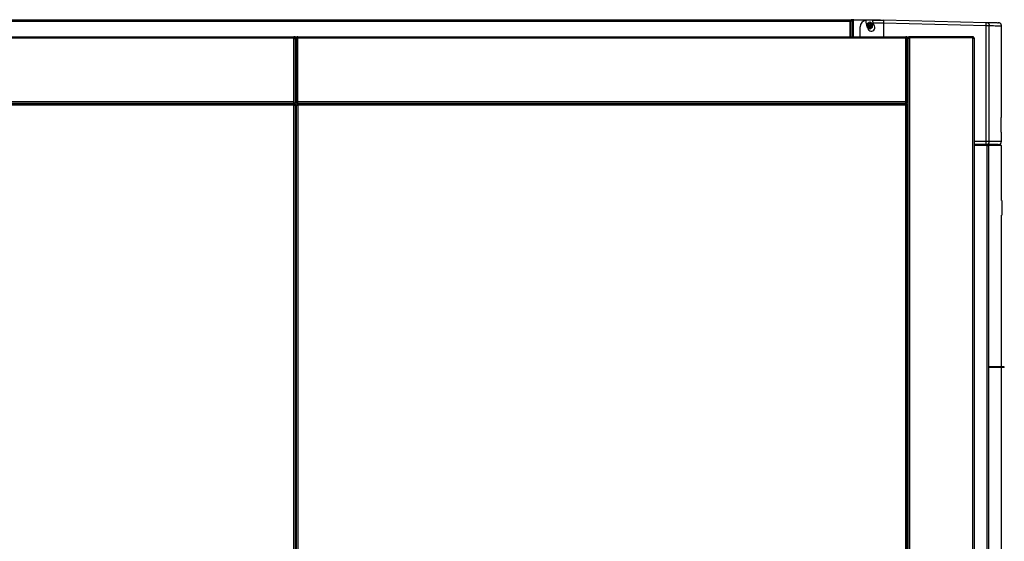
# Model space of a CAD drawing. Header units: millimetres. Extents: x 42 to 514, y 147 to 318.
# Tile 70 of 90: x 362 to 414, y 174 to 202. Entities that reach past the tile are written whole.
import ezdxf

# ---------------------------------------------------------------- set-up
doc = ezdxf.new("R2010")
doc.units = ezdxf.units.MM

msp = doc.modelspace()

# ---------------------------------------------------------------- linework, layer by layer
at = {"color": 7, "linetype": 'Continuous', "lineweight": 25}
for p, q in [((327.341, 201.759), (405.951, 201.759)), ((327.391, 201.834), (406.026, 201.834)), ((405.951, 201.759), (405.941, 201.751)), ((405.941, 201.751), (405.941, 201.751)), ((405.97, 201.762), (406.046, 201.801)), ((405.994, 201.762), (405.97, 201.762)), ((405.994, 201.762), (406.095, 201.814)), ((406.026, 201.834), (406.026, 201.801)), ((406.141, 201.834), (406.026, 201.834)), ((406.095, 201.814), (406.071, 201.814)), ((406.124, 201.826), (406.149, 201.835)), ((406.141, 201.832), (406.141, 201.834)), ((406.148, 201.834), (406.141, 201.834)), ((406.149, 201.835), (407.533, 201.835)), ((407.139, 201.722), (407.146, 201.756)), ((407.139, 201.722), (407.149, 201.668)), ((407.705, 201.791), (407.145, 201.791)), ((407.146, 201.756), (407.145, 201.791)), ((407.533, 201.835), (407.533, 201.791)), ((407.705, 201.791), (407.705, 201.834)), ((407.705, 201.834), (413.135, 201.692)), ((406.472, 200.985), (406.472, 201.459)), ((406.787, 201.621), (406.8, 201.61)), ((406.988, 201.698), (406.841, 201.613)), ((406.841, 201.613), (406.841, 201.466)), ((406.852, 201.437), (406.988, 201.359)), ((406.864, 201.588), (406.983, 201.656)), ((406.864, 201.452), (406.864, 201.588)), ((406.983, 201.383), (406.864, 201.452)), ((406.983, 201.656), (407.101, 201.588)), ((407.101, 201.452), (406.983, 201.383)), ((407.134, 201.613), (406.988, 201.698)), ((406.988, 201.359), (407.134, 201.444)), ((407.101, 201.588), (407.101, 201.452)), ((407.134, 201.444), (407.134, 201.613)), ((407.149, 201.668), (407.705, 201.668)), ((407.705, 201.668), (413.135, 201.526)), ((407.705, 201.668), (407.705, 200.933)), ((413.135, 195.401), (413.135, 201.526)), ((413.135, 201.526), (413.295, 201.526)), ((413.295, 195.401), (413.295, 201.526)), ((413.938, 196.674), (413.938, 201.509)), ((344.482, 200.933), (376.582, 200.933)), ((376.582, 200.85), (344.482, 200.85)), ((376.665, 200.933), (376.582, 200.933)), ((376.582, 197.517), (376.582, 200.85)), ((376.665, 200.85), (376.582, 200.85)), ((376.623, 200.842), (376.623, 200.85)), ((376.665, 200.933), (376.665, 200.85)), ((376.665, 200.826), (376.665, 200.85)), ((376.665, 197.433), (376.665, 200.826)), ((376.698, 200.85), (376.74, 200.85)), ((376.698, 200.85), (376.698, 200.826)), ((376.698, 200.826), (376.698, 197.433)), ((376.74, 200.85), (376.74, 200.854)), ((376.782, 200.85), (376.782, 200.933)), ((376.782, 200.933), (408.882, 200.933)), ((408.882, 200.85), (376.782, 200.85)), ((376.782, 197.517), (376.782, 200.85)), ((406.476, 200.933), (406.472, 200.985)), ((408.965, 200.933), (408.882, 200.933)), ((408.882, 197.517), (408.882, 200.85)), ((408.965, 200.85), (408.882, 200.85)), ((408.923, 200.842), (408.923, 200.85)), ((408.965, 200.933), (408.965, 200.85)), ((408.965, 200.826), (408.965, 200.85)), ((408.965, 197.433), (408.965, 200.826)), ((409.04, 200.85), (408.998, 200.85)), ((408.998, 200.814), (408.998, 200.85)), ((408.998, 200.814), (408.998, 155.498)), ((409.082, 200.892), (409.082, 200.933)), ((412.415, 200.933), (409.082, 200.933)), ((412.415, 200.892), (409.082, 200.892)), ((409.082, 200.868), (409.082, 155.517)), ((412.415, 200.868), (409.082, 200.868)), ((409.223, 200.892), (409.223, 200.868)), ((412.19, 200.892), (412.19, 200.868)), ((412.415, 200.933), (412.415, 200.892)), ((412.415, 200.868), (412.415, 155.517)), ((412.498, 200.85), (412.498, 155.433)), ((408.965, 200.573), (408.998, 200.573)), ((408.965, 200.483), (408.998, 200.483)), ((408.965, 200.31), (408.998, 200.31)), ((408.965, 200.227), (408.998, 200.227)), ((376.698, 199.676), (376.665, 199.676)), ((376.698, 199.75), (376.682, 199.75)), ((408.998, 199.767), (408.965, 199.767)), ((408.965, 199.747), (408.998, 199.747)), ((408.965, 199.713), (408.998, 199.713)), ((408.965, 199.418), (408.998, 199.418)), ((408.965, 199.415), (408.998, 199.415)), ((408.965, 199.264), (408.998, 199.264)), ((408.965, 199.115), (408.998, 199.115)), ((344.464, 197.4), (376.6, 197.4)), ((344.482, 197.517), (376.582, 197.517)), ((344.482, 197.433), (376.582, 197.433)), ((376.582, 197.317), (344.482, 197.317)), ((366.873, 197.4), (366.873, 197.433)), ((366.973, 197.4), (366.973, 197.433)), ((367.673, 197.4), (367.673, 197.433)), ((376.582, 197.433), (376.582, 197.517)), ((376.665, 197.433), (376.582, 197.433)), ((376.582, 155.517), (376.582, 197.317)), ((376.6, 197.4), (376.6, 197.358)), ((376.6, 197.322), (376.6, 197.358)), ((376.665, 197.335), (376.623, 197.335)), ((376.665, 197.433), (376.698, 197.433)), ((376.665, 155.498), (376.665, 197.335)), ((376.698, 197.335), (376.665, 197.335)), ((376.782, 197.433), (376.698, 197.433)), ((376.698, 197.335), (376.698, 155.498)), ((376.698, 197.335), (376.74, 197.335)), ((376.74, 197.335), (376.776, 197.335)), ((376.764, 197.4), (408.9, 197.4)), ((376.764, 197.4), (376.764, 197.358)), ((376.782, 197.517), (408.882, 197.517)), ((376.782, 197.433), (376.782, 197.517)), ((376.782, 197.433), (408.882, 197.433)), ((376.782, 197.317), (376.782, 155.517)), ((408.882, 197.317), (376.782, 197.317)), ((389.523, 197.4), (389.523, 197.433)), ((389.623, 197.4), (389.623, 197.433)), ((390.323, 197.4), (390.323, 197.433)), ((406.265, 197.4), (406.265, 197.433)), ((408.882, 197.433), (408.882, 197.517)), ((408.965, 197.433), (408.882, 197.433)), ((408.882, 155.517), (408.882, 197.317)), ((408.9, 197.4), (408.9, 197.358)), ((408.9, 197.322), (408.9, 197.358)), ((408.965, 197.335), (408.923, 197.335)), ((408.965, 155.498), (408.965, 197.335)), ((408.998, 197.335), (408.965, 197.335)), ((413.923, 196.674), (413.938, 196.674)), ((413.923, 195.894), (413.923, 196.674)), ((413.938, 195.894), (413.923, 195.894)), ((413.938, 195.401), (413.938, 195.894)), ((413.13, 195.234), (412.498, 195.234)), ((412.498, 195.217), (413.455, 195.217)), ((413.19, 195.183), (412.498, 195.183)), ((413.295, 195.401), (413.135, 195.401)), ((413.19, 155.433), (413.19, 195.183)), ((413.19, 195.183), (413.256, 195.183)), ((413.256, 195.183), (413.256, 155.433)), ((413.938, 195.183), (413.256, 195.183)), ((413.437, 195.234), (413.455, 195.217)), ((413.455, 195.217), (413.455, 195.183)), ((413.938, 192.283), (413.938, 195.183)), ((413.932, 192.283), (413.955, 192.283)), ((413.955, 192.283), (413.955, 192.25)), ((413.955, 192.25), (413.955, 191.55)), ((413.955, 191.517), (413.932, 191.517)), ((413.938, 183.5), (413.938, 191.517)), ((413.955, 191.55), (413.955, 191.517)), ((413.36, 183.5), (413.284, 183.5)), ((413.36, 183.467), (413.284, 183.467)), ((413.36, 183.467), (413.36, 183.5)), ((413.427, 183.5), (413.36, 183.5)), ((413.427, 183.467), (413.36, 183.467)), ((413.427, 183.467), (413.427, 183.5)), ((414.087, 183.5), (413.427, 183.5)), ((414.087, 183.467), (413.427, 183.467)), ((413.938, 166.833), (413.938, 183.467)), ((414.087, 183.467), (414.087, 183.5))]:
    msp.add_line(p, q, dxfattribs=at)
at = {"color": 8, "linetype": 'Continuous', "lineweight": 25}
for p, q in [((405.941, 200.933), (405.941, 201.751)), ((405.994, 200.933), (405.994, 201.762)), ((406.095, 200.933), (406.095, 201.814)), ((406.124, 200.933), (406.124, 201.826)), ((406.905, 201.534), (407.071, 201.534)), ((376.698, 199.792), (376.665, 199.792)), ((408.965, 199.85), (408.998, 199.85)), ((408.998, 199.617), (408.965, 199.617)), ((366.932, 197.4), (366.932, 197.433)), ((367.057, 197.4), (367.057, 197.433)), ((389.582, 197.4), (389.582, 197.433)), ((389.707, 197.4), (389.707, 197.433)), ((406.365, 197.4), (406.365, 197.433)), ((413.135, 195.401), (412.498, 195.401)), ((413.938, 195.401), (413.295, 195.401)), ((413.955, 192.25), (413.932, 192.25)), ((413.932, 191.55), (413.955, 191.55))]:
    msp.add_line(p, q, dxfattribs=at)
at = {"color": 7, "linetype": 'Continuous', "lineweight": 25}
msp.add_circle((406.988, 201.529), 0.0833, dxfattribs=at)
for centre, radius, start, end in [((406.805, 201.459), 0.333, 95.7392, 180), ((407.705, 201.791), 0.933, 180, 190.5143), ((407.483, 201.759), 0.075, 24.975, 48.4289), ((407.705, 201.791), 0.923, 191.3221, 206.3795), ((407.062, 201.412), 0.187, 189.5101, 46.9096), ((407.705, 201.791), 0.57, 192.4903, 205.2441), ((411.542, 201.609), 1.594, 357.0051, 2.9949), ((376.707, 199.783), 0.0417, 180, 258.463), ((376.707, 199.783), 0.0833, 240, 264.2608), ((411.54, 195.359), 1.595, 355.5053, 1.4957), ((413.129, 195.4), 0.166, 270.3546, 0.3536), ((413.772, 195.401), 0.167, 270, 0)]:
    msp.add_arc(centre, radius, start, end, dxfattribs=at)
for points, knots in [([(405.941, 201.751), (405.946, 201.752), (405.956, 201.754), (405.97, 201.757), (405.983, 201.759), (405.99, 201.761), (405.994, 201.762)], [0, 0, 0, 0, 0.249994, 0.499992, 0.749983, 1, 1, 1, 1]), ([(405.941, 201.751), (405.944, 201.752), (405.949, 201.754), (405.957, 201.757), (405.964, 201.759), (405.968, 201.761), (405.97, 201.762)], [0, 0, 0, 0, 0.2499941, 0.4999805, 0.7499697, 1, 1, 1, 1]), ([(406.026, 201.834), (406.02, 201.833), (406.007, 201.831), (405.988, 201.814), (405.97, 201.789), (405.957, 201.769), (405.951, 201.759)], [0, 0, 0, 0, 0.249996, 0.499999, 0.750018, 1, 1, 1, 1]), ([(406.026, 201.801), (406.02, 201.8), (406.007, 201.799), (405.988, 201.79), (405.97, 201.776), (405.957, 201.765), (405.951, 201.759)], [0, 0, 0, 0, 0.249998, 0.500006, 0.750015, 1, 1, 1, 1]), ([(406.095, 201.814), (406.097, 201.815), (406.101, 201.817), (406.108, 201.82), (406.116, 201.823), (406.121, 201.825), (406.124, 201.826)], [0, 0, 0, 0, 0.2500303, 0.5000195, 0.7500059, 1, 1, 1, 1]), ([(407.705, 201.791), (407.705, 201.783), (407.705, 201.767), (407.705, 201.737), (407.705, 201.704), (407.705, 201.68), (407.705, 201.668)], [0, 0, 0, 0, 0.239848, 0.486438, 0.739809, 1, 1, 1, 1]), ([(413.135, 201.692), (413.155, 201.69), (413.188, 201.685), (413.225, 201.664), (413.25, 201.642), (413.27, 201.616), (413.29, 201.578), (413.293, 201.546), (413.295, 201.526)], [0, 0, 0, 0, 0.239816, 0.384581, 0.49999, 0.631415, 0.760185, 1, 1, 1, 1]), ([(413.135, 201.692), (413.21, 201.69), (413.361, 201.686), (413.53, 201.682), (413.66, 201.679), (413.74, 201.676), (413.778, 201.675), (413.772, 201.676), (413.771, 201.676)], [0, 0, 0, 0, 0.186633, 0.373212, 0.560059, 0.747232, 0.934403, 1, 1, 1, 1]), ([(413.938, 201.509), (413.936, 201.53), (413.933, 201.561), (413.913, 201.6), (413.892, 201.626), (413.866, 201.648), (413.828, 201.669), (413.797, 201.673), (413.776, 201.675)], [0, 0, 0, 0, 0.23981, 0.368593, 0.499996, 0.631412, 0.760183, 1, 1, 1, 1]), ([(376.582, 200.85), (376.591, 200.848), (376.61, 200.845), (376.636, 200.84), (376.654, 200.834), (376.664, 200.83), (376.665, 200.827), (376.665, 200.826)], [0, 0, 0, 0, 0.218156, 0.436318, 0.654485, 0.872645, 1, 1, 1, 1]), ([(376.782, 200.933), (376.772, 200.932), (376.753, 200.93), (376.728, 200.915), (376.709, 200.894), (376.7, 200.87), (376.699, 200.855), (376.698, 200.85)], [0, 0, 0, 0, 0.218152, 0.436327, 0.654479, 0.87265, 1, 1, 1, 1]), ([(376.698, 200.826), (376.699, 200.828), (376.701, 200.831), (376.716, 200.837), (376.738, 200.842), (376.761, 200.846), (376.776, 200.849), (376.782, 200.85)], [0, 0, 0, 0, 0.218152, 0.436316, 0.654481, 0.872649, 1, 1, 1, 1]), ([(376.782, 200.892), (376.777, 200.891), (376.767, 200.89), (376.754, 200.882), (376.744, 200.87), (376.74, 200.859), (376.74, 200.852), (376.74, 200.85)], [0, 0, 0, 0, 0.228382, 0.45676, 0.68505, 0.91333, 1, 1, 1, 1]), ([(408.882, 200.85), (408.891, 200.848), (408.91, 200.845), (408.936, 200.84), (408.954, 200.834), (408.964, 200.83), (408.965, 200.827), (408.965, 200.826)], [0, 0, 0, 0, 0.218151, 0.436319, 0.654482, 0.872645, 1, 1, 1, 1]), ([(409.082, 200.933), (409.072, 200.932), (409.053, 200.93), (409.027, 200.915), (409.008, 200.893), (408.999, 200.87), (408.999, 200.855), (408.998, 200.85)], [0, 0, 0, 0, 0.221091, 0.442205, 0.663313, 0.884421, 1, 1, 1, 1]), ([(408.998, 200.814), (408.999, 200.818), (409.002, 200.826), (409.018, 200.839), (409.043, 200.852), (409.066, 200.861), (409.079, 200.867), (409.082, 200.868)], [0, 0, 0, 0, 0.232309, 0.464685, 0.697087, 0.929479, 1, 1, 1, 1]), ([(409.082, 200.892), (409.076, 200.891), (409.066, 200.89), (409.053, 200.881), (409.043, 200.868), (409.04, 200.857), (409.04, 200.851), (409.04, 200.85)], [0, 0, 0, 0, 0.239535, 0.479029, 0.71849, 0.957899, 1, 1, 1, 1]), ([(409.069, 200.889), (409.069, 200.887), (409.067, 200.875), (409.065, 200.861), (409.064, 200.85)], [0, 0, 0, 0, 0.215502, 1, 1, 1, 1]), ([(409.082, 200.892), (409.08, 200.891), (409.077, 200.89), (409.073, 200.88), (409.069, 200.87), (409.067, 200.863), (409.067, 200.862)], [0, 0, 0, 0, 0.307358, 0.614681, 0.922032, 1, 1, 1, 1]), ([(412.29, 200.868), (412.277, 200.874), (412.245, 200.89), (412.21, 200.891), (412.19, 200.892)], [0, 0, 0, 0, 0.416985, 1, 1, 1, 1]), ([(412.398, 200.868), (412.4, 200.871), (412.403, 200.879), (412.408, 200.887), (412.412, 200.891), (412.414, 200.891), (412.415, 200.892)], [0, 0, 0, 0, 0.234526, 0.556196, 0.877872, 1, 1, 1, 1]), ([(412.498, 200.85), (412.497, 200.861), (412.495, 200.883), (412.475, 200.91), (412.448, 200.929), (412.426, 200.932), (412.415, 200.933)], [0, 0, 0, 0, 0.250013, 0.499998, 0.749995, 1, 1, 1, 1]), ([(412.454, 200.862), (412.454, 200.863), (412.453, 200.87), (412.445, 200.88), (412.431, 200.89), (412.421, 200.891), (412.415, 200.892)], [0, 0, 0, 0, 0.06999, 0.380007, 0.689993, 1, 1, 1, 1]), ([(412.415, 200.868), (412.426, 200.866), (412.448, 200.863), (412.475, 200.859), (412.495, 200.854), (412.497, 200.851), (412.498, 200.85)], [0, 0, 0, 0, 0.249997, 0.500001, 0.75001, 1, 1, 1, 1]), ([(376.6, 197.4), (376.598, 197.399), (376.595, 197.396), (376.591, 197.377), (376.586, 197.349), (376.583, 197.327), (376.582, 197.317)], [0, 0, 0, 0, 0.249988, 0.5, 0.750012, 1, 1, 1, 1]), ([(376.6, 197.358), (376.598, 197.358), (376.595, 197.356), (376.591, 197.347), (376.586, 197.333), (376.583, 197.322), (376.582, 197.317)], [0, 0, 0, 0, 0.249975, 0.5, 0.750025, 1, 1, 1, 1]), ([(376.582, 197.317), (376.593, 197.318), (376.614, 197.321), (376.642, 197.326), (376.661, 197.33), (376.664, 197.333), (376.665, 197.335)], [0, 0, 0, 0, 0.25, 0.5, 0.750008, 1, 1, 1, 1]), ([(376.582, 197.317), (376.587, 197.318), (376.598, 197.321), (376.612, 197.326), (376.622, 197.33), (376.623, 197.333), (376.623, 197.335)], [0, 0, 0, 0, 0.249988, 0.500014, 0.750024, 1, 1, 1, 1]), ([(376.698, 197.335), (376.7, 197.333), (376.702, 197.33), (376.721, 197.326), (376.749, 197.321), (376.771, 197.318), (376.782, 197.317)], [0, 0, 0, 0, 0.249992, 0.5, 0.75, 1, 1, 1, 1]), ([(376.74, 197.335), (376.741, 197.333), (376.742, 197.33), (376.752, 197.326), (376.765, 197.321), (376.776, 197.318), (376.782, 197.317)], [0, 0, 0, 0, 0.249976, 0.499986, 0.750012, 1, 1, 1, 1]), ([(376.782, 197.317), (376.78, 197.327), (376.777, 197.349), (376.773, 197.377), (376.768, 197.396), (376.765, 197.399), (376.764, 197.4)], [0, 0, 0, 0, 0.249988, 0.5, 0.750012, 1, 1, 1, 1]), ([(376.782, 197.317), (376.78, 197.322), (376.777, 197.333), (376.773, 197.347), (376.768, 197.356), (376.765, 197.358), (376.764, 197.358)], [0, 0, 0, 0, 0.249975, 0.5, 0.750025, 1, 1, 1, 1]), ([(408.9, 197.4), (408.898, 197.399), (408.895, 197.396), (408.891, 197.377), (408.886, 197.349), (408.883, 197.327), (408.882, 197.317)], [0, 0, 0, 0, 0.249988, 0.5, 0.750012, 1, 1, 1, 1]), ([(408.9, 197.358), (408.898, 197.358), (408.895, 197.356), (408.891, 197.347), (408.886, 197.333), (408.883, 197.322), (408.882, 197.317)], [0, 0, 0, 0, 0.249975, 0.5, 0.750025, 1, 1, 1, 1]), ([(408.882, 197.317), (408.893, 197.318), (408.914, 197.321), (408.942, 197.326), (408.961, 197.33), (408.964, 197.333), (408.965, 197.335)], [0, 0, 0, 0, 0.249998, 0.500001, 0.750009, 1, 1, 1, 1]), ([(408.882, 197.317), (408.887, 197.318), (408.898, 197.321), (408.912, 197.326), (408.922, 197.33), (408.923, 197.333), (408.923, 197.335)], [0, 0, 0, 0, 0.249999, 0.500015, 0.750024, 1, 1, 1, 1]), ([(413.767, 195.234), (413.767, 195.234), (413.768, 195.234), (413.721, 195.234), (413.635, 195.234), (413.508, 195.234), (413.344, 195.234), (413.202, 195.234), (413.13, 195.234)], [0, 0, 0, 0, 0.120209, 0.296444, 0.4727153, 0.6485639, 0.8242538, 1, 1, 1, 1])]:
    msp.add_open_spline(points, degree=3, knots=knots, dxfattribs=at)
at = {"color": 8, "linetype": 'Continuous', "lineweight": 25}
msp.add_open_spline([(413.295, 201.526), (413.371, 201.524), (413.522, 201.52), (413.693, 201.515), (413.822, 201.512), (413.903, 201.51), (413.94, 201.509), (413.935, 201.509), (413.933, 201.509)], degree=3, knots=[0, 0, 0, 0, 0.1869804, 0.3738167, 0.5605091, 0.7470577, 0.9334626, 1, 1, 1, 1], dxfattribs=at)

doc.saveas('drawing.dxf')
